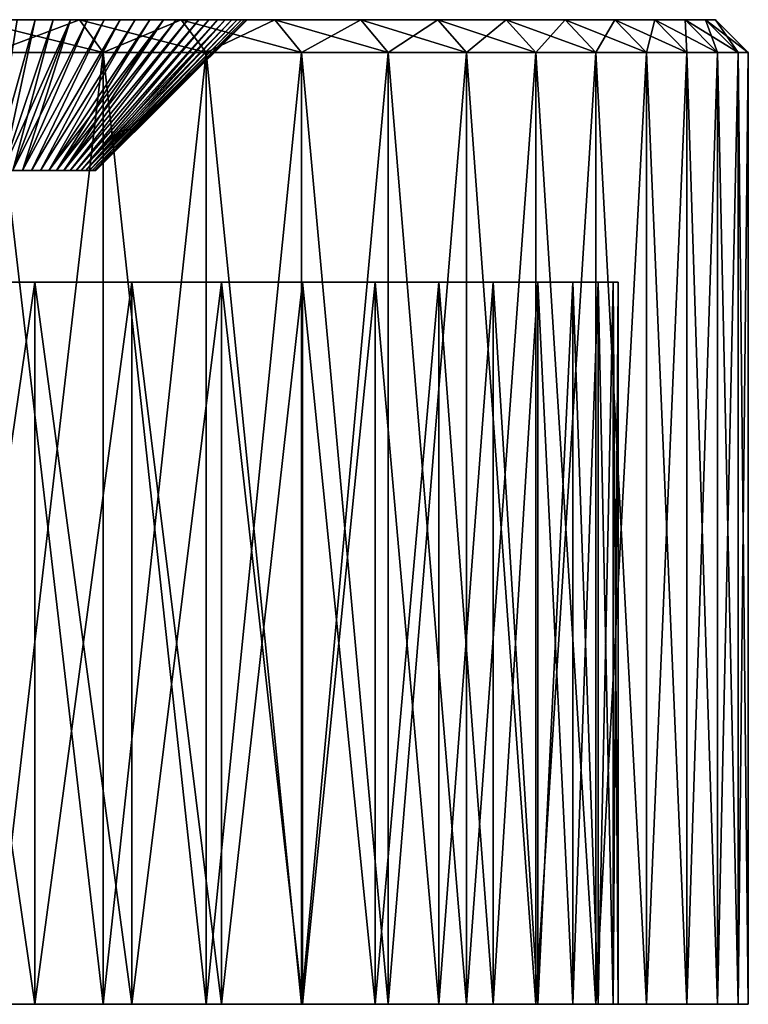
# Model space of a CAD drawing. Header units: millimetres. Extents: x -24 to 50, y -104 to 68.
# Tile 25 of 107: x 39 to 50, y -104 to -89. Entities that reach past the tile are written whole.
import ezdxf

# ---------------------------------------------------------------- set-up
doc = ezdxf.new("R2010")
doc.units = ezdxf.units.MM
doc.header["$LTSCALE"] = 65.185185
for name, color, linetype in [('86', 7, 'CONTINUOUS'), ('87', 7, 'CONTINUOUS'), ('88', 7, 'CONTINUOUS'), ('90', 7, 'CONTINUOUS'), ('91', 7, 'CONTINUOUS'), ('93', 7, 'CONTINUOUS'), ('95', 7, 'CONTINUOUS'), ('96', 7, 'CONTINUOUS')]:
    doc.layers.add(name, color=color, linetype=linetype)

msp = doc.modelspace()

# ---------------------------------------------------------------- linework, layer by layer
at = {"layer": '86', "color": 253, "linetype": 'Continuous', "true_color": 0xaab4c3}
for points in [[(39.118, -104, 22.524), (38.477, -104, 25.958), (37.524, -104, 24.118), (39.118, -104, 22.524)], [(37.524, -104, -24.118), (38.477, -104, -25.958), (39.118, -104, -22.524), (37.524, -104, -24.118)], [(40.159, -104, 24.332), (38.477, -104, 25.958), (39.118, -104, 22.524), (40.159, -104, 24.332)], [(38.477, -104, -25.958), (40.159, -104, -24.332), (39.118, -104, -22.524), (38.477, -104, -25.958)], [(40.598, -104, 20.826), (40.159, -104, 24.332), (39.118, -104, 22.524), (40.598, -104, 20.826)], [(39.118, -104, -22.524), (40.159, -104, -24.332), (40.598, -104, -20.826), (39.118, -104, -22.524)], [(41.728, -104, 22.597), (40.159, -104, 24.332), (40.598, -104, 20.826), (41.728, -104, 22.597)], [(40.159, -104, -24.332), (41.728, -104, -22.597), (40.598, -104, -20.826), (40.159, -104, -24.332)], [(41.96, -104, 19.03), (41.728, -104, 22.597), (40.598, -104, 20.826), (41.96, -104, 19.03)], [(40.598, -104, -20.826), (41.728, -104, -22.597), (41.96, -104, -19.03), (40.598, -104, -20.826)], [(43.177, -104, 20.761), (41.728, -104, 22.597), (41.96, -104, 19.03), (43.177, -104, 20.761)], [(41.728, -104, -22.597), (43.177, -104, -20.761), (41.96, -104, -19.03), (41.728, -104, -22.597)], [(43.196, -104, 17.146), (43.177, -104, 20.761), (41.96, -104, 19.03), (43.196, -104, 17.146)], [(41.96, -104, -19.03), (43.177, -104, -20.761), (43.196, -104, -17.146), (41.96, -104, -19.03)], [(44.501, -104, 18.833), (43.177, -104, 20.761), (44.3, -104, 15.182), (44.501, -104, 18.833)], [(44.3, -104, 15.182), (43.177, -104, 20.761), (43.196, -104, 17.146), (44.3, -104, 15.182)], [(43.177, -104, -20.761), (44.501, -104, -18.833), (43.196, -104, -17.146), (43.177, -104, -20.761)], [(43.196, -104, -17.146), (44.501, -104, -18.833), (44.3, -104, -15.182), (43.196, -104, -17.146)], [(45.268, -104, 13.147), (44.501, -104, 18.833), (44.3, -104, 15.182), (45.268, -104, 13.147)], [(44.3, -104, -15.182), (44.501, -104, -18.833), (45.268, -104, -13.147), (44.3, -104, -15.182)], [(45.693, -104, 16.82), (44.501, -104, 18.833), (45.268, -104, 13.147), (45.693, -104, 16.82)], [(44.501, -104, -18.833), (45.693, -104, -16.82), (45.268, -104, -13.147), (44.501, -104, -18.833)], [(46.095, -104, 11.051), (45.693, -104, 16.82), (45.268, -104, 13.147), (46.095, -104, 11.051)], [(45.268, -104, -13.147), (45.693, -104, -16.82), (46.095, -104, -11.051), (45.268, -104, -13.147)], [(46.748, -104, 14.733), (45.693, -104, 16.82), (46.095, -104, 11.051), (46.748, -104, 14.733)], [(45.693, -104, -16.82), (46.748, -104, -14.733), (46.095, -104, -11.051), (45.693, -104, -16.82)], [(46.776, -104, 8.903), (46.748, -104, 14.733), (46.095, -104, 11.051), (46.776, -104, 8.903)], [(46.095, -104, -11.051), (46.748, -104, -14.733), (46.776, -104, -8.903), (46.095, -104, -11.051)], [(47.661, -104, 12.579), (46.748, -104, 14.733), (47.31, -104, 6.714), (47.661, -104, 12.579)], [(47.31, -104, 6.714), (46.748, -104, 14.733), (46.776, -104, 8.903), (47.31, -104, 6.714)], [(46.748, -104, -14.733), (47.661, -104, -12.579), (46.776, -104, -8.903), (46.748, -104, -14.733)], [(46.776, -104, -8.903), (47.661, -104, -12.579), (47.31, -104, -6.714), (46.776, -104, -8.903)], [(47.693, -104, 4.494), (47.661, -104, 12.579), (47.31, -104, 6.714), (47.693, -104, 4.494)], [(47.31, -104, -6.714), (47.661, -104, -12.579), (47.693, -104, -4.494), (47.31, -104, -6.714)], [(48.429, -104, 10.37), (47.661, -104, 12.579), (48.429, -104, -10.37), (48.429, -104, 10.37)], [(48.429, -104, -10.37), (47.661, -104, 12.579), (48, -104), (48.429, -104, -10.37)], [(48, -104), (47.661, -104, 12.579), (47.923, -104, 2.252), (48, -104)], [(47.923, -104, 2.252), (47.661, -104, 12.579), (47.693, -104, 4.494), (47.923, -104, 2.252)], [(47.661, -104, -12.579), (48.429, -104, -10.37), (47.693, -104, -4.494), (47.661, -104, -12.579)], [(47.693, -104, -4.494), (48.429, -104, -10.37), (47.923, -104, -2.252), (47.693, -104, -4.494)], [(47.923, -104, -2.252), (48.429, -104, -10.37), (48, -104), (47.923, -104, -2.252)], [(49.047, -104, 8.114), (48.429, -104, 10.37), (49.047, -104, -8.114), (49.047, -104, 8.114)], [(49.047, -104, -8.114), (48.429, -104, 10.37), (48.429, -104, -10.37), (49.047, -104, -8.114)], [(49.512, -104, 5.821), (49.047, -104, 8.114), (49.512, -104, -5.821), (49.512, -104, 5.821)], [(49.512, -104, -5.821), (49.047, -104, 8.114), (49.047, -104, -8.114), (49.512, -104, -5.821)], [(49.824, -104, 3.503), (49.512, -104, 5.821), (49.824, -104, -3.503), (49.824, -104, 3.503)], [(49.824, -104, -3.503), (49.512, -104, 5.821), (49.512, -104, -5.821), (49.824, -104, -3.503)], [(49.98, -104, 1.169), (49.824, -104, 3.503), (49.98, -104, -1.169), (49.98, -104, 1.169)], [(49.98, -104, -1.169), (49.824, -104, 3.503), (49.824, -104, -3.503), (49.98, -104, -1.169)]]:
    msp.add_3dface(points, dxfattribs=at)
at = {"layer": '87', "color": 253, "linetype": 'Continuous', "true_color": 0xaab4c3}
for points in [[(48.56, -89, -7.998), (47.951, -89, -10.222), (-18.56, -89, -7.998), (48.56, -89, -7.998)], [(-18.56, -89, -7.998), (47.951, -89, -10.222), (-17.951, -89, -10.222), (-18.56, -89, -7.998)], [(48.56, -89, -7.998), (-18.56, -89, -7.998), (14.579, -89, -7.538), (48.56, -89, -7.998)], [(-17.951, -89, 10.222), (48.56, -89, 7.998), (-18.56, -89, 7.998), (-17.951, -89, 10.222)], [(-18.56, -89, 7.998), (48.56, -89, 7.998), (15.421, -89, 7.538), (-18.56, -89, 7.998)], [(47.951, -89, -10.222), (47.195, -89, -12.4), (-17.951, -89, -10.222), (47.951, -89, -10.222)], [(-17.951, -89, -10.222), (47.195, -89, -12.4), (-17.195, -89, -12.4), (-17.951, -89, -10.222)], [(47.951, -89, 10.222), (48.56, -89, 7.998), (-17.951, -89, 10.222), (47.951, -89, 10.222)], [(-17.195, -89, 12.4), (47.951, -89, 10.222), (-17.951, -89, 10.222), (-17.195, -89, 12.4)], [(47.195, -89, -12.4), (46.295, -89, -14.522), (-17.195, -89, -12.4), (47.195, -89, -12.4)], [(-17.195, -89, -12.4), (46.295, -89, -14.522), (-16.295, -89, -14.522), (-17.195, -89, -12.4)], [(47.195, -89, 12.4), (47.951, -89, 10.222), (-17.195, -89, 12.4), (47.195, -89, 12.4)], [(-16.295, -89, 14.522), (47.195, -89, 12.4), (-17.195, -89, 12.4), (-16.295, -89, 14.522)], [(46.295, -89, -14.522), (45.255, -89, -16.58), (-16.295, -89, -14.522), (46.295, -89, -14.522)], [(-16.295, -89, -14.522), (45.255, -89, -16.58), (-15.255, -89, -16.58), (-16.295, -89, -14.522)], [(46.295, -89, 14.522), (47.195, -89, 12.4), (-16.295, -89, 14.522), (46.295, -89, 14.522)], [(-15.255, -89, 16.58), (46.295, -89, 14.522), (-16.295, -89, 14.522), (-15.255, -89, 16.58)], [(45.255, -89, -16.58), (44.08, -89, -18.564), (-15.255, -89, -16.58), (45.255, -89, -16.58)], [(-15.255, -89, -16.58), (44.08, -89, -18.564), (-14.08, -89, -18.564), (-15.255, -89, -16.58)], [(45.255, -89, 16.58), (46.295, -89, 14.522), (-15.255, -89, 16.58), (45.255, -89, 16.58)], [(-14.08, -89, 18.564), (45.255, -89, 16.58), (-15.255, -89, 16.58), (-14.08, -89, 18.564)], [(44.08, -89, -18.564), (42.775, -89, -20.465), (-14.08, -89, -18.564), (44.08, -89, -18.564)], [(-14.08, -89, -18.564), (42.775, -89, -20.465), (-12.775, -89, -20.465), (-14.08, -89, -18.564)], [(44.08, -89, 18.564), (45.255, -89, 16.58), (-14.08, -89, 18.564), (44.08, -89, 18.564)], [(-12.775, -89, 20.465), (44.08, -89, 18.564), (-14.08, -89, 18.564), (-12.775, -89, 20.465)], [(42.775, -89, -20.465), (41.346, -89, -22.274), (-12.775, -89, -20.465), (42.775, -89, -20.465)], [(-12.775, -89, -20.465), (41.346, -89, -22.274), (-11.346, -89, -22.274), (-12.775, -89, -20.465)], [(42.775, -89, 20.465), (44.08, -89, 18.564), (-12.775, -89, 20.465), (42.775, -89, 20.465)], [(-11.346, -89, 22.274), (42.775, -89, 20.465), (-12.775, -89, 20.465), (-11.346, -89, 22.274)], [(41.346, -89, -22.274), (39.799, -89, -23.984), (-11.346, -89, -22.274), (41.346, -89, -22.274)], [(-11.346, -89, -22.274), (39.799, -89, -23.984), (-9.799, -89, -23.984), (-11.346, -89, -22.274)], [(41.346, -89, 22.274), (42.775, -89, 20.465), (-11.346, -89, 22.274), (41.346, -89, 22.274)], [(-9.799, -89, 23.984), (41.346, -89, 22.274), (-11.346, -89, 22.274), (-9.799, -89, 23.984)], [(39.799, -89, -23.984), (38.142, -89, -25.587), (-9.799, -89, -23.984), (39.799, -89, -23.984)], [(39.799, -89, 23.984), (41.346, -89, 22.274), (-9.799, -89, 23.984), (39.799, -89, 23.984)], [(-8.142, -89, 25.587), (39.799, -89, 23.984), (-9.799, -89, 23.984), (-8.142, -89, 25.587)], [(38.142, -89, 25.587), (39.799, -89, 23.984), (-8.142, -89, 25.587), (38.142, -89, 25.587)], [(15.421, -89, -7.538), (48.56, -89, -7.998), (14.579, -89, -7.538), (15.421, -89, -7.538)], [(16.258, -89, -7.444), (48.56, -89, -7.998), (15.421, -89, -7.538), (16.258, -89, -7.444)], [(48.56, -89, 7.998), (49.019, -89, 5.738), (15.421, -89, 7.538), (48.56, -89, 7.998)], [(15.421, -89, 7.538), (49.019, -89, 5.738), (16.258, -89, 7.444), (15.421, -89, 7.538)], [(17.08, -89, -7.258), (48.56, -89, -7.998), (16.258, -89, -7.444), (17.08, -89, -7.258)], [(16.258, -89, 7.444), (49.019, -89, 5.738), (17.08, -89, 7.258), (16.258, -89, 7.444)], [(17.876, -89, -6.981), (48.56, -89, -7.998), (17.08, -89, -7.258), (17.876, -89, -6.981)], [(17.08, -89, 7.258), (49.019, -89, 5.738), (17.876, -89, 6.981), (17.08, -89, 7.258)], [(18.636, -89, -6.617), (48.56, -89, -7.998), (17.876, -89, -6.981), (18.636, -89, -6.617)], [(17.876, -89, 6.981), (49.019, -89, 5.738), (18.636, -89, 6.617), (17.876, -89, 6.981)], [(19.35, -89, -6.171), (48.56, -89, -7.998), (18.636, -89, -6.617), (19.35, -89, -6.171)], [(18.636, -89, 6.617), (49.019, -89, 5.738), (19.35, -89, 6.171), (18.636, -89, 6.617)], [(49.019, -89, -5.738), (48.56, -89, -7.998), (19.35, -89, -6.171), (49.019, -89, -5.738)], [(20.011, -89, -5.648), (49.019, -89, -5.738), (19.35, -89, -6.171), (20.011, -89, -5.648)], [(19.35, -89, 6.171), (49.019, -89, 5.738), (20.011, -89, 5.648), (19.35, -89, 6.171)], [(20.609, -89, -5.054), (49.019, -89, -5.738), (20.011, -89, -5.648), (20.609, -89, -5.054)], [(49.019, -89, 5.738), (38.284, -89, 4.341), (20.011, -89, 5.648), (49.019, -89, 5.738)], [(20.837, -89, -4.768), (49.019, -89, -5.738), (20.609, -89, -5.054), (20.837, -89, -4.768)], [(21.028, -89, -4.455), (49.019, -89, -5.738), (20.837, -89, -4.768), (21.028, -89, -4.455)], [(38, -89, -4.35), (49.019, -89, -5.738), (21.028, -89, -4.455), (38, -89, -4.35)], [(38.284, -89, -4.341), (49.019, -89, -5.738), (38, -89, -4.35), (38.284, -89, -4.341)], [(38.568, -89, -4.313), (49.019, -89, -5.738), (38.284, -89, -4.341), (38.568, -89, -4.313)], [(49.019, -89, 5.738), (49.327, -89, 3.453), (38.284, -89, 4.341), (49.019, -89, 5.738)], [(38.284, -89, 4.341), (49.327, -89, 3.453), (38.568, -89, 4.313), (38.284, -89, 4.341)], [(38.849, -89, -4.266), (49.019, -89, -5.738), (38.568, -89, -4.313), (38.849, -89, -4.266)], [(38.568, -89, 4.313), (49.327, -89, 3.453), (38.849, -89, 4.266), (38.568, -89, 4.313)], [(39.126, -89, -4.202), (49.019, -89, -5.738), (38.849, -89, -4.266), (39.126, -89, -4.202)], [(38.849, -89, 4.266), (49.327, -89, 3.453), (39.126, -89, 4.202), (38.849, -89, 4.266)], [(39.398, -89, -4.119), (49.019, -89, -5.738), (39.126, -89, -4.202), (39.398, -89, -4.119)], [(39.126, -89, 4.202), (49.327, -89, 3.453), (39.398, -89, 4.119), (39.126, -89, 4.202)], [(39.665, -89, -4.019), (49.019, -89, -5.738), (39.398, -89, -4.119), (39.665, -89, -4.019)], [(39.398, -89, 4.119), (49.327, -89, 3.453), (39.665, -89, 4.019), (39.398, -89, 4.119)], [(39.924, -89, -3.901), (49.019, -89, -5.738), (39.665, -89, -4.019), (39.924, -89, -3.901)], [(39.665, -89, 4.019), (49.327, -89, 3.453), (39.924, -89, 3.901), (39.665, -89, 4.019)], [(40.175, -89, -3.767), (49.019, -89, -5.738), (39.924, -89, -3.901), (40.175, -89, -3.767)], [(39.924, -89, 3.901), (49.327, -89, 3.453), (40.175, -89, 3.767), (39.924, -89, 3.901)], [(40.417, -89, -3.617), (49.019, -89, -5.738), (40.175, -89, -3.767), (40.417, -89, -3.617)], [(40.175, -89, 3.767), (49.327, -89, 3.453), (40.417, -89, 3.617), (40.175, -89, 3.767)], [(49.327, -89, -3.453), (49.019, -89, -5.738), (40.417, -89, -3.617), (49.327, -89, -3.453)], [(40.648, -89, -3.451), (49.327, -89, -3.453), (40.417, -89, -3.617), (40.648, -89, -3.451)], [(40.417, -89, 3.617), (49.327, -89, 3.453), (40.648, -89, 3.451), (40.417, -89, 3.617)], [(40.868, -89, -3.271), (49.327, -89, -3.453), (40.648, -89, -3.451), (40.868, -89, -3.271)], [(49.327, -89, 3.453), (49.481, -89, 1.153), (40.648, -89, 3.451), (49.327, -89, 3.453)], [(40.648, -89, 3.451), (49.481, -89, 1.153), (40.868, -89, 3.271), (40.648, -89, 3.451)], [(41.076, -89, -3.076), (49.327, -89, -3.453), (40.868, -89, -3.271), (41.076, -89, -3.076)], [(40.868, -89, 3.271), (49.481, -89, 1.153), (41.076, -89, 3.076), (40.868, -89, 3.271)], [(41.27, -89, -2.868), (49.327, -89, -3.453), (41.076, -89, -3.076), (41.27, -89, -2.868)], [(41.076, -89, 3.076), (49.481, -89, 1.153), (41.27, -89, 2.868), (41.076, -89, 3.076)], [(41.451, -89, -2.648), (49.327, -89, -3.453), (41.27, -89, -2.868), (41.451, -89, -2.648)], [(41.27, -89, 2.868), (49.481, -89, 1.153), (41.451, -89, 2.648), (41.27, -89, 2.868)], [(41.617, -89, -2.417), (49.327, -89, -3.453), (41.451, -89, -2.648), (41.617, -89, -2.417)], [(41.451, -89, 2.648), (49.481, -89, 1.153), (41.617, -89, 2.417), (41.451, -89, 2.648)], [(41.767, -89, -2.175), (49.327, -89, -3.453), (41.617, -89, -2.417), (41.767, -89, -2.175)], [(41.617, -89, 2.417), (49.481, -89, 1.153), (41.767, -89, 2.175), (41.617, -89, 2.417)], [(41.901, -89, -1.924), (49.327, -89, -3.453), (41.767, -89, -2.175), (41.901, -89, -1.924)], [(41.767, -89, 2.175), (49.481, -89, 1.153), (41.901, -89, 1.924), (41.767, -89, 2.175)], [(42.019, -89, -1.665), (49.327, -89, -3.453), (41.901, -89, -1.924), (42.019, -89, -1.665)], [(41.901, -89, 1.924), (49.481, -89, 1.153), (42.019, -89, 1.665), (41.901, -89, 1.924)], [(42.119, -89, -1.398), (49.327, -89, -3.453), (42.019, -89, -1.665), (42.119, -89, -1.398)], [(42.019, -89, 1.665), (49.481, -89, 1.153), (42.119, -89, 1.398), (42.019, -89, 1.665)], [(49.481, -89, -1.153), (49.327, -89, -3.453), (42.119, -89, -1.398), (49.481, -89, -1.153)], [(42.202, -89, -1.126), (49.481, -89, -1.153), (42.119, -89, -1.398), (42.202, -89, -1.126)], [(42.119, -89, 1.398), (49.481, -89, 1.153), (42.202, -89, 1.126), (42.119, -89, 1.398)], [(49.481, -89, 1.153), (49.481, -89, -1.153), (42.202, -89, 1.126), (49.481, -89, 1.153)], [(42.202, -89, 1.126), (49.481, -89, -1.153), (42.266, -89, 0.849), (42.202, -89, 1.126)], [(42.266, -89, -0.849), (49.481, -89, -1.153), (42.202, -89, -1.126), (42.266, -89, -0.849)], [(42.266, -89, 0.849), (49.481, -89, -1.153), (42.313, -89, 0.568), (42.266, -89, 0.849)], [(42.313, -89, -0.568), (49.481, -89, -1.153), (42.266, -89, -0.849), (42.313, -89, -0.568)], [(42.313, -89, 0.568), (49.481, -89, -1.153), (42.341, -89, 0.285), (42.313, -89, 0.568)], [(42.341, -89, -0.285), (49.481, -89, -1.153), (42.313, -89, -0.568), (42.341, -89, -0.285)], [(42.341, -89, 0.285), (49.481, -89, -1.153), (42.35, -89), (42.341, -89, 0.285)], [(42.35, -89), (49.481, -89, -1.153), (42.341, -89, -0.285), (42.35, -89)]]:
    msp.add_3dface(points, dxfattribs=at)
at = {"layer": '88', "color": 253, "linetype": 'Continuous', "true_color": 0xaab4c3}
for points in [[(38.477, -104, 25.958), (40.159, -104, 24.332), (38.477, -89.5, 25.958), (38.477, -104, 25.958)], [(38.477, -89.5, 25.958), (40.159, -104, 24.332), (40.159, -89.5, 24.332), (38.477, -89.5, 25.958)], [(40.159, -104, -24.332), (38.477, -104, -25.958), (40.159, -89.5, -24.332), (40.159, -104, -24.332)], [(40.159, -89.5, -24.332), (38.477, -104, -25.958), (38.477, -89.5, -25.958), (40.159, -89.5, -24.332)], [(40.159, -104, 24.332), (41.728, -104, 22.597), (40.159, -89.5, 24.332), (40.159, -104, 24.332)], [(40.159, -89.5, 24.332), (41.728, -104, 22.597), (41.728, -89.5, 22.597), (40.159, -89.5, 24.332)], [(41.728, -104, -22.597), (40.159, -104, -24.332), (41.728, -89.5, -22.597), (41.728, -104, -22.597)], [(41.728, -89.5, -22.597), (40.159, -104, -24.332), (40.159, -89.5, -24.332), (41.728, -89.5, -22.597)], [(41.728, -104, 22.597), (43.177, -104, 20.761), (41.728, -89.5, 22.597), (41.728, -104, 22.597)], [(41.728, -89.5, 22.597), (43.177, -104, 20.761), (43.177, -89.5, 20.761), (41.728, -89.5, 22.597)], [(43.177, -104, -20.761), (41.728, -104, -22.597), (43.177, -89.5, -20.761), (43.177, -104, -20.761)], [(43.177, -89.5, -20.761), (41.728, -104, -22.597), (41.728, -89.5, -22.597), (43.177, -89.5, -20.761)], [(43.177, -104, 20.761), (44.501, -104, 18.833), (43.177, -89.5, 20.761), (43.177, -104, 20.761)], [(43.177, -89.5, 20.761), (44.501, -104, 18.833), (44.501, -89.5, 18.833), (43.177, -89.5, 20.761)], [(44.501, -104, -18.833), (43.177, -104, -20.761), (44.501, -89.5, -18.833), (44.501, -104, -18.833)], [(44.501, -89.5, -18.833), (43.177, -104, -20.761), (43.177, -89.5, -20.761), (44.501, -89.5, -18.833)], [(44.501, -104, 18.833), (45.693, -104, 16.82), (44.501, -89.5, 18.833), (44.501, -104, 18.833)], [(44.501, -89.5, 18.833), (45.693, -104, 16.82), (45.693, -89.5, 16.82), (44.501, -89.5, 18.833)], [(45.693, -104, -16.82), (44.501, -104, -18.833), (45.693, -89.5, -16.82), (45.693, -104, -16.82)], [(45.693, -89.5, -16.82), (44.501, -104, -18.833), (44.501, -89.5, -18.833), (45.693, -89.5, -16.82)], [(45.693, -104, 16.82), (46.748, -104, 14.733), (45.693, -89.5, 16.82), (45.693, -104, 16.82)], [(45.693, -89.5, 16.82), (46.748, -104, 14.733), (46.748, -89.5, 14.733), (45.693, -89.5, 16.82)], [(46.748, -104, -14.733), (45.693, -104, -16.82), (46.748, -89.5, -14.733), (46.748, -104, -14.733)], [(46.748, -89.5, -14.733), (45.693, -104, -16.82), (45.693, -89.5, -16.82), (46.748, -89.5, -14.733)], [(46.748, -104, 14.733), (47.661, -104, 12.579), (46.748, -89.5, 14.733), (46.748, -104, 14.733)], [(46.748, -89.5, 14.733), (47.661, -104, 12.579), (47.661, -89.5, 12.579), (46.748, -89.5, 14.733)], [(47.661, -104, -12.579), (46.748, -104, -14.733), (47.661, -89.5, -12.579), (47.661, -104, -12.579)], [(47.661, -89.5, -12.579), (46.748, -104, -14.733), (46.748, -89.5, -14.733), (47.661, -89.5, -12.579)], [(47.661, -104, 12.579), (48.429, -104, 10.37), (47.661, -89.5, 12.579), (47.661, -104, 12.579)], [(47.661, -89.5, 12.579), (48.429, -104, 10.37), (48.429, -89.5, 10.37), (47.661, -89.5, 12.579)], [(48.429, -104, -10.37), (47.661, -104, -12.579), (48.429, -89.5, -10.37), (48.429, -104, -10.37)], [(48.429, -89.5, -10.37), (47.661, -104, -12.579), (47.661, -89.5, -12.579), (48.429, -89.5, -10.37)], [(48.429, -104, 10.37), (49.047, -104, 8.114), (48.429, -89.5, 10.37), (48.429, -104, 10.37)], [(48.429, -89.5, 10.37), (49.047, -104, 8.114), (49.047, -89.5, 8.114), (48.429, -89.5, 10.37)], [(49.047, -104, -8.114), (48.429, -104, -10.37), (49.047, -89.5, -8.114), (49.047, -104, -8.114)], [(49.047, -89.5, -8.114), (48.429, -104, -10.37), (48.429, -89.5, -10.37), (49.047, -89.5, -8.114)], [(49.047, -104, 8.114), (49.512, -104, 5.821), (49.047, -89.5, 8.114), (49.047, -104, 8.114)], [(49.047, -89.5, 8.114), (49.512, -104, 5.821), (49.512, -89.5, 5.822), (49.047, -89.5, 8.114)], [(49.512, -104, -5.821), (49.047, -104, -8.114), (49.512, -89.5, -5.822), (49.512, -104, -5.821)], [(49.512, -89.5, -5.822), (49.047, -104, -8.114), (49.047, -89.5, -8.114), (49.512, -89.5, -5.822)], [(49.512, -104, 5.821), (49.824, -104, 3.503), (49.512, -89.5, 5.822), (49.512, -104, 5.821)], [(49.512, -89.5, 5.822), (49.824, -104, 3.503), (49.824, -89.5, 3.503), (49.512, -89.5, 5.822)], [(49.824, -104, -3.503), (49.512, -104, -5.821), (49.824, -89.5, -3.503), (49.824, -104, -3.503)], [(49.824, -89.5, -3.503), (49.512, -104, -5.821), (49.512, -89.5, -5.822), (49.824, -89.5, -3.503)], [(49.824, -104, 3.503), (49.98, -104, 1.169), (49.824, -89.5, 3.503), (49.824, -104, 3.503)], [(49.824, -89.5, 3.503), (49.98, -104, 1.169), (49.98, -89.5, 1.17), (49.824, -89.5, 3.503)], [(49.98, -104, -1.169), (49.824, -104, -3.503), (49.98, -89.5, -1.17), (49.98, -104, -1.169)], [(49.98, -89.5, -1.17), (49.824, -104, -3.503), (49.824, -89.5, -3.503), (49.98, -89.5, -1.17)], [(49.98, -104, 1.169), (49.98, -104, -1.169), (49.98, -89.5, 1.17), (49.98, -104, 1.169)], [(49.98, -89.5, 1.17), (49.98, -104, -1.169), (49.98, -89.5, -1.17), (49.98, -89.5, 1.17)]]:
    msp.add_3dface(points, dxfattribs=at)
at = {"layer": '90', "color": 253, "linetype": 'Continuous', "true_color": 0xaab4c3}
for points in [[(39.118, -93, 22.524), (37.524, -93, 24.118), (38.931, -93, 1.827), (39.118, -93, 22.524)], [(38.931, -93, 1.827), (37.524, -93, 24.118), (38.633, -93, 1.95), (38.931, -93, 1.827)], [(37.524, -93, -24.118), (39.118, -93, -22.524), (37.679, -93, -2.025), (37.524, -93, -24.118)], [(37.679, -93, -2.025), (39.118, -93, -22.524), (38, -93, -2.05), (37.679, -93, -2.025)], [(38, -93, -2.05), (39.118, -93, -22.524), (38.321, -93, -2.025), (38, -93, -2.05)], [(38.321, -93, -2.025), (39.118, -93, -22.524), (38.633, -93, -1.95), (38.321, -93, -2.025)], [(38.633, -93, -1.95), (39.118, -93, -22.524), (38.931, -93, -1.827), (38.633, -93, -1.95)], [(39.205, -93, 1.658), (39.118, -93, 22.524), (38.931, -93, 1.827), (39.205, -93, 1.658)], [(38.931, -93, -1.827), (39.118, -93, -22.524), (39.205, -93, -1.658), (38.931, -93, -1.827)], [(40.599, -93, 20.826), (39.118, -93, 22.524), (40.05, -93), (40.599, -93, 20.826)], [(40.05, -93), (39.118, -93, 22.524), (40.025, -93, 0.321), (40.05, -93)], [(40.025, -93, 0.321), (39.118, -93, 22.524), (39.95, -93, 0.633), (40.025, -93, 0.321)], [(39.95, -93, 0.633), (39.118, -93, 22.524), (39.827, -93, 0.931), (39.95, -93, 0.633)], [(39.827, -93, 0.931), (39.118, -93, 22.524), (39.658, -93, 1.205), (39.827, -93, 0.931)], [(39.658, -93, 1.205), (39.118, -93, 22.524), (39.45, -93, 1.45), (39.658, -93, 1.205)], [(39.45, -93, 1.45), (39.118, -93, 22.524), (39.205, -93, 1.658), (39.45, -93, 1.45)], [(39.118, -93, -22.524), (40.599, -93, -20.826), (39.205, -93, -1.658), (39.118, -93, -22.524)], [(39.205, -93, -1.658), (40.599, -93, -20.826), (39.45, -93, -1.45), (39.205, -93, -1.658)], [(39.45, -93, -1.45), (40.599, -93, -20.826), (39.658, -93, -1.205), (39.45, -93, -1.45)], [(39.658, -93, -1.205), (40.599, -93, -20.826), (39.827, -93, -0.931), (39.658, -93, -1.205)], [(39.827, -93, -0.931), (40.599, -93, -20.826), (39.95, -93, -0.633), (39.827, -93, -0.931)], [(39.95, -93, -0.633), (40.599, -93, -20.826), (40.025, -93, -0.321), (39.95, -93, -0.633)], [(40.025, -93, -0.321), (40.599, -93, -20.826), (40.05, -93), (40.025, -93, -0.321)], [(40.599, -93, -20.826), (40.599, -93, 20.826), (40.05, -93), (40.599, -93, -20.826)], [(41.96, -93, 19.03), (40.599, -93, 20.826), (41.96, -93, -19.03), (41.96, -93, 19.03)], [(41.96, -93, -19.03), (40.599, -93, 20.826), (40.599, -93, -20.826), (41.96, -93, -19.03)], [(43.196, -93, 17.146), (41.96, -93, 19.03), (43.196, -93, -17.146), (43.196, -93, 17.146)], [(43.196, -93, -17.146), (41.96, -93, 19.03), (41.96, -93, -19.03), (43.196, -93, -17.146)], [(44.3, -93, 15.182), (43.196, -93, 17.146), (44.3, -93, -15.182), (44.3, -93, 15.182)], [(44.3, -93, -15.182), (43.196, -93, 17.146), (43.196, -93, -17.146), (44.3, -93, -15.182)], [(45.268, -93, 13.147), (44.3, -93, 15.182), (45.268, -93, -13.147), (45.268, -93, 13.147)], [(45.268, -93, -13.147), (44.3, -93, 15.182), (44.3, -93, -15.182), (45.268, -93, -13.147)], [(46.095, -93, 11.051), (45.268, -93, 13.147), (46.095, -93, -11.051), (46.095, -93, 11.051)], [(46.095, -93, -11.051), (45.268, -93, 13.147), (45.268, -93, -13.147), (46.095, -93, -11.051)], [(46.776, -93, 8.903), (46.095, -93, 11.051), (46.776, -93, -8.903), (46.776, -93, 8.903)], [(46.776, -93, -8.903), (46.095, -93, 11.051), (46.095, -93, -11.051), (46.776, -93, -8.903)], [(47.31, -93, 6.714), (46.776, -93, 8.903), (47.31, -93, -6.714), (47.31, -93, 6.714)], [(47.31, -93, -6.714), (46.776, -93, 8.903), (46.776, -93, -8.903), (47.31, -93, -6.714)], [(47.693, -93, 4.493), (47.31, -93, 6.714), (47.693, -93, -4.493), (47.693, -93, 4.493)], [(47.693, -93, -4.493), (47.31, -93, 6.714), (47.31, -93, -6.714), (47.693, -93, -4.493)], [(47.923, -93, 2.252), (47.693, -93, 4.493), (47.923, -93, -2.252), (47.923, -93, 2.252)], [(47.923, -93, -2.252), (47.693, -93, 4.493), (47.693, -93, -4.493), (47.923, -93, -2.252)], [(48, -93), (47.923, -93, 2.252), (47.923, -93, -2.252), (48, -93)]]:
    msp.add_3dface(points, dxfattribs=at)
at = {"layer": '91', "color": 253, "linetype": 'Continuous', "true_color": 0xaab4c3}
for points in [[(37.524, -104, -24.118), (39.118, -104, -22.524), (37.524, -93, -24.118), (37.524, -104, -24.118)], [(39.118, -104, -22.524), (39.118, -93, -22.524), (37.524, -93, -24.118), (39.118, -104, -22.524)], [(39.118, -104, 22.524), (37.524, -104, 24.118), (39.118, -93, 22.524), (39.118, -104, 22.524)], [(37.524, -104, 24.118), (37.524, -93, 24.118), (39.118, -93, 22.524), (37.524, -104, 24.118)], [(39.118, -104, -22.524), (40.598, -104, -20.826), (39.118, -93, -22.524), (39.118, -104, -22.524)], [(40.598, -104, -20.826), (40.599, -93, -20.826), (39.118, -93, -22.524), (40.598, -104, -20.826)], [(40.598, -104, 20.826), (39.118, -104, 22.524), (40.599, -93, 20.826), (40.598, -104, 20.826)], [(39.118, -104, 22.524), (39.118, -93, 22.524), (40.599, -93, 20.826), (39.118, -104, 22.524)], [(40.598, -104, -20.826), (41.96, -104, -19.03), (40.599, -93, -20.826), (40.598, -104, -20.826)], [(41.96, -104, 19.03), (40.598, -104, 20.826), (41.96, -93, 19.03), (41.96, -104, 19.03)], [(40.598, -104, 20.826), (40.599, -93, 20.826), (41.96, -93, 19.03), (40.598, -104, 20.826)], [(41.96, -104, -19.03), (41.96, -93, -19.03), (40.599, -93, -20.826), (41.96, -104, -19.03)], [(41.96, -104, -19.03), (43.196, -104, -17.146), (41.96, -93, -19.03), (41.96, -104, -19.03)], [(43.196, -104, -17.146), (43.196, -93, -17.146), (41.96, -93, -19.03), (43.196, -104, -17.146)], [(43.196, -104, 17.146), (41.96, -104, 19.03), (43.196, -93, 17.146), (43.196, -104, 17.146)], [(41.96, -104, 19.03), (41.96, -93, 19.03), (43.196, -93, 17.146), (41.96, -104, 19.03)], [(43.196, -104, -17.146), (44.3, -104, -15.182), (43.196, -93, -17.146), (43.196, -104, -17.146)], [(44.3, -104, -15.182), (44.3, -93, -15.182), (43.196, -93, -17.146), (44.3, -104, -15.182)], [(44.3, -104, 15.182), (43.196, -104, 17.146), (44.3, -93, 15.182), (44.3, -104, 15.182)], [(43.196, -104, 17.146), (43.196, -93, 17.146), (44.3, -93, 15.182), (43.196, -104, 17.146)], [(44.3, -104, -15.182), (45.268, -104, -13.147), (44.3, -93, -15.182), (44.3, -104, -15.182)], [(45.268, -104, -13.147), (45.268, -93, -13.147), (44.3, -93, -15.182), (45.268, -104, -13.147)], [(45.268, -104, 13.147), (44.3, -104, 15.182), (45.268, -93, 13.147), (45.268, -104, 13.147)], [(44.3, -104, 15.182), (44.3, -93, 15.182), (45.268, -93, 13.147), (44.3, -104, 15.182)], [(45.268, -104, -13.147), (46.095, -104, -11.051), (45.268, -93, -13.147), (45.268, -104, -13.147)], [(46.095, -104, -11.051), (46.095, -93, -11.051), (45.268, -93, -13.147), (46.095, -104, -11.051)], [(46.095, -104, 11.051), (45.268, -104, 13.147), (46.095, -93, 11.051), (46.095, -104, 11.051)], [(45.268, -104, 13.147), (45.268, -93, 13.147), (46.095, -93, 11.051), (45.268, -104, 13.147)], [(46.095, -104, -11.051), (46.776, -104, -8.903), (46.095, -93, -11.051), (46.095, -104, -11.051)], [(46.776, -104, -8.903), (46.776, -93, -8.903), (46.095, -93, -11.051), (46.776, -104, -8.903)], [(46.776, -104, 8.903), (46.095, -104, 11.051), (46.776, -93, 8.903), (46.776, -104, 8.903)], [(46.095, -104, 11.051), (46.095, -93, 11.051), (46.776, -93, 8.903), (46.095, -104, 11.051)], [(46.776, -104, -8.903), (47.31, -104, -6.714), (46.776, -93, -8.903), (46.776, -104, -8.903)], [(47.31, -104, -6.714), (47.31, -93, -6.714), (46.776, -93, -8.903), (47.31, -104, -6.714)], [(47.31, -104, 6.714), (46.776, -104, 8.903), (47.31, -93, 6.714), (47.31, -104, 6.714)], [(46.776, -104, 8.903), (46.776, -93, 8.903), (47.31, -93, 6.714), (46.776, -104, 8.903)], [(47.31, -104, -6.714), (47.693, -104, -4.494), (47.31, -93, -6.714), (47.31, -104, -6.714)], [(47.693, -104, -4.494), (47.693, -93, -4.493), (47.31, -93, -6.714), (47.693, -104, -4.494)], [(47.693, -104, 4.494), (47.31, -104, 6.714), (47.693, -93, 4.493), (47.693, -104, 4.494)], [(47.31, -104, 6.714), (47.31, -93, 6.714), (47.693, -93, 4.493), (47.31, -104, 6.714)], [(47.693, -104, -4.494), (47.923, -104, -2.252), (47.693, -93, -4.493), (47.693, -104, -4.494)], [(47.923, -104, -2.252), (47.923, -93, -2.252), (47.693, -93, -4.493), (47.923, -104, -2.252)], [(47.923, -104, 2.252), (47.693, -104, 4.494), (47.923, -93, 2.252), (47.923, -104, 2.252)], [(47.693, -104, 4.494), (47.693, -93, 4.493), (47.923, -93, 2.252), (47.693, -104, 4.494)], [(47.923, -104, -2.252), (48, -104), (47.923, -93, -2.252), (47.923, -104, -2.252)], [(48, -104), (47.923, -104, 2.252), (48, -93), (48, -104)], [(48, -104), (48, -93), (47.923, -93, -2.252), (48, -104)], [(47.923, -104, 2.252), (47.923, -93, 2.252), (48, -93), (47.923, -104, 2.252)]]:
    msp.add_3dface(points, dxfattribs=at)
at = {"layer": '93', "color": 253, "linetype": 'Continuous', "true_color": 0xaab4c3}
for points in [[(38.142, -89, -25.587), (39.799, -89, -23.984), (38.477, -89.5, -25.958), (38.142, -89, -25.587)], [(39.799, -89, 23.984), (38.142, -89, 25.587), (40.159, -89.5, 24.332), (39.799, -89, 23.984)], [(38.142, -89, 25.587), (38.477, -89.5, 25.958), (40.159, -89.5, 24.332), (38.142, -89, 25.587)], [(39.799, -89, -23.984), (40.159, -89.5, -24.332), (38.477, -89.5, -25.958), (39.799, -89, -23.984)], [(39.799, -89, -23.984), (41.346, -89, -22.274), (40.159, -89.5, -24.332), (39.799, -89, -23.984)], [(41.346, -89, 22.274), (39.799, -89, 23.984), (41.728, -89.5, 22.597), (41.346, -89, 22.274)], [(39.799, -89, 23.984), (40.159, -89.5, 24.332), (41.728, -89.5, 22.597), (39.799, -89, 23.984)], [(41.346, -89, -22.274), (41.728, -89.5, -22.597), (40.159, -89.5, -24.332), (41.346, -89, -22.274)], [(41.346, -89, -22.274), (42.775, -89, -20.465), (41.728, -89.5, -22.597), (41.346, -89, -22.274)], [(42.775, -89, 20.465), (41.346, -89, 22.274), (43.177, -89.5, 20.761), (42.775, -89, 20.465)], [(41.346, -89, 22.274), (41.728, -89.5, 22.597), (43.177, -89.5, 20.761), (41.346, -89, 22.274)], [(42.775, -89, -20.465), (43.177, -89.5, -20.761), (41.728, -89.5, -22.597), (42.775, -89, -20.465)], [(42.775, -89, -20.465), (44.08, -89, -18.564), (43.177, -89.5, -20.761), (42.775, -89, -20.465)], [(44.08, -89, 18.564), (42.775, -89, 20.465), (44.501, -89.5, 18.833), (44.08, -89, 18.564)], [(42.775, -89, 20.465), (43.177, -89.5, 20.761), (44.501, -89.5, 18.833), (42.775, -89, 20.465)], [(44.08, -89, -18.564), (44.501, -89.5, -18.833), (43.177, -89.5, -20.761), (44.08, -89, -18.564)], [(44.08, -89, -18.564), (45.255, -89, -16.58), (44.501, -89.5, -18.833), (44.08, -89, -18.564)], [(45.255, -89, 16.58), (44.08, -89, 18.564), (45.693, -89.5, 16.82), (45.255, -89, 16.58)], [(44.08, -89, 18.564), (44.501, -89.5, 18.833), (45.693, -89.5, 16.82), (44.08, -89, 18.564)], [(45.255, -89, -16.58), (45.693, -89.5, -16.82), (44.501, -89.5, -18.833), (45.255, -89, -16.58)], [(45.255, -89, -16.58), (46.295, -89, -14.522), (45.693, -89.5, -16.82), (45.255, -89, -16.58)], [(46.295, -89, 14.522), (45.255, -89, 16.58), (46.748, -89.5, 14.733), (46.295, -89, 14.522)], [(45.255, -89, 16.58), (45.693, -89.5, 16.82), (46.748, -89.5, 14.733), (45.255, -89, 16.58)], [(46.295, -89, -14.522), (46.748, -89.5, -14.733), (45.693, -89.5, -16.82), (46.295, -89, -14.522)], [(46.295, -89, -14.522), (47.195, -89, -12.4), (46.748, -89.5, -14.733), (46.295, -89, -14.522)], [(47.195, -89, 12.4), (46.295, -89, 14.522), (47.661, -89.5, 12.579), (47.195, -89, 12.4)], [(46.295, -89, 14.522), (46.748, -89.5, 14.733), (47.661, -89.5, 12.579), (46.295, -89, 14.522)], [(47.195, -89, -12.4), (47.661, -89.5, -12.579), (46.748, -89.5, -14.733), (47.195, -89, -12.4)], [(47.195, -89, -12.4), (47.951, -89, -10.222), (47.661, -89.5, -12.579), (47.195, -89, -12.4)], [(47.951, -89, 10.222), (47.195, -89, 12.4), (48.429, -89.5, 10.37), (47.951, -89, 10.222)], [(47.195, -89, 12.4), (47.661, -89.5, 12.579), (48.429, -89.5, 10.37), (47.195, -89, 12.4)], [(47.951, -89, -10.222), (48.429, -89.5, -10.37), (47.661, -89.5, -12.579), (47.951, -89, -10.222)], [(47.951, -89, -10.222), (48.56, -89, -7.998), (48.429, -89.5, -10.37), (47.951, -89, -10.222)], [(48.56, -89, 7.998), (47.951, -89, 10.222), (49.047, -89.5, 8.114), (48.56, -89, 7.998)], [(47.951, -89, 10.222), (48.429, -89.5, 10.37), (49.047, -89.5, 8.114), (47.951, -89, 10.222)], [(48.56, -89, -7.998), (49.047, -89.5, -8.114), (48.429, -89.5, -10.37), (48.56, -89, -7.998)], [(48.56, -89, -7.998), (49.019, -89, -5.738), (49.047, -89.5, -8.114), (48.56, -89, -7.998)], [(49.019, -89, 5.738), (48.56, -89, 7.998), (49.512, -89.5, 5.822), (49.019, -89, 5.738)], [(48.56, -89, 7.998), (49.047, -89.5, 8.114), (49.512, -89.5, 5.822), (48.56, -89, 7.998)], [(49.019, -89, -5.738), (49.327, -89, -3.453), (49.512, -89.5, -5.822), (49.019, -89, -5.738)], [(49.019, -89, -5.738), (49.512, -89.5, -5.822), (49.047, -89.5, -8.114), (49.019, -89, -5.738)], [(49.327, -89, 3.453), (49.019, -89, 5.738), (49.824, -89.5, 3.503), (49.327, -89, 3.453)], [(49.019, -89, 5.738), (49.512, -89.5, 5.822), (49.824, -89.5, 3.503), (49.019, -89, 5.738)], [(49.327, -89, -3.453), (49.481, -89, -1.153), (49.824, -89.5, -3.503), (49.327, -89, -3.453)], [(49.327, -89, -3.453), (49.824, -89.5, -3.503), (49.512, -89.5, -5.822), (49.327, -89, -3.453)], [(49.481, -89, 1.153), (49.327, -89, 3.453), (49.98, -89.5, 1.17), (49.481, -89, 1.153)], [(49.327, -89, 3.453), (49.824, -89.5, 3.503), (49.98, -89.5, 1.17), (49.327, -89, 3.453)], [(49.481, -89, -1.153), (49.481, -89, 1.153), (49.98, -89.5, -1.17), (49.481, -89, -1.153)], [(49.481, -89, -1.153), (49.98, -89.5, -1.17), (49.824, -89.5, -3.503), (49.481, -89, -1.153)], [(49.481, -89, 1.153), (49.98, -89.5, 1.17), (49.98, -89.5, -1.17), (49.481, -89, 1.153)]]:
    msp.add_3dface(points, dxfattribs=at)
at = {"layer": '95', "color": 253, "linetype": 'Continuous', "true_color": 0xaab4c3}
for points in [[(38.849, -89, 4.266), (39.126, -89, 4.202), (38.479, -91.3, 1.993), (38.849, -89, 4.266)], [(38.479, -91.3, 1.993), (39.126, -89, 4.202), (38.633, -91.3, 1.95), (38.479, -91.3, 1.993)], [(39.126, -89, 4.202), (39.398, -89, 4.119), (38.633, -91.3, 1.95), (39.126, -89, 4.202)], [(39.398, -89, 4.119), (39.665, -89, 4.019), (38.633, -91.3, 1.95), (39.398, -89, 4.119)], [(38.633, -91.3, 1.95), (39.665, -89, 4.019), (38.785, -91.3, 1.894), (38.633, -91.3, 1.95)], [(39.665, -89, 4.019), (39.924, -89, 3.901), (38.785, -91.3, 1.894), (39.665, -89, 4.019)], [(38.785, -91.3, 1.894), (39.924, -89, 3.901), (38.931, -91.3, 1.827), (38.785, -91.3, 1.894)], [(39.924, -89, 3.901), (40.175, -89, 3.767), (38.931, -91.3, 1.827), (39.924, -89, 3.901)], [(38.931, -91.3, 1.827), (40.175, -89, 3.767), (39.071, -91.3, 1.748), (38.931, -91.3, 1.827)], [(40.175, -89, 3.767), (40.417, -89, 3.617), (39.071, -91.3, 1.748), (40.175, -89, 3.767)], [(39.071, -91.3, 1.748), (40.417, -89, 3.617), (39.205, -91.3, 1.658), (39.071, -91.3, 1.748)], [(40.417, -89, 3.617), (40.648, -89, 3.451), (39.205, -91.3, 1.658), (40.417, -89, 3.617)], [(39.205, -91.3, 1.658), (40.648, -89, 3.451), (39.331, -91.3, 1.559), (39.205, -91.3, 1.658)], [(40.648, -89, 3.451), (40.868, -89, 3.271), (39.331, -91.3, 1.559), (40.648, -89, 3.451)], [(40.868, -89, 3.271), (41.076, -89, 3.076), (39.331, -91.3, 1.559), (40.868, -89, 3.271)], [(39.331, -91.3, 1.559), (41.076, -89, 3.076), (39.45, -91.3, 1.45), (39.331, -91.3, 1.559)], [(41.076, -89, 3.076), (41.27, -89, 2.868), (39.45, -91.3, 1.45), (41.076, -89, 3.076)], [(39.45, -91.3, 1.45), (41.27, -89, 2.868), (39.559, -91.3, 1.331), (39.45, -91.3, 1.45)], [(41.27, -89, 2.868), (41.451, -89, 2.648), (39.559, -91.3, 1.331), (41.27, -89, 2.868)], [(39.559, -91.3, 1.331), (41.451, -89, 2.648), (39.658, -91.3, 1.205), (39.559, -91.3, 1.331)], [(41.451, -89, 2.648), (41.617, -89, 2.417), (39.658, -91.3, 1.205), (41.451, -89, 2.648)], [(39.658, -91.3, 1.205), (41.617, -89, 2.417), (39.748, -91.3, 1.071), (39.658, -91.3, 1.205)], [(41.617, -89, 2.417), (41.767, -89, 2.175), (39.748, -91.3, 1.071), (41.617, -89, 2.417)], [(39.748, -91.3, 1.071), (41.767, -89, 2.175), (39.827, -91.3, 0.931), (39.748, -91.3, 1.071)], [(41.767, -89, 2.175), (41.901, -89, 1.924), (39.827, -91.3, 0.931), (41.767, -89, 2.175)], [(41.901, -89, 1.924), (42.019, -89, 1.665), (39.827, -91.3, 0.931), (41.901, -89, 1.924)], [(39.827, -91.3, 0.931), (42.019, -89, 1.665), (39.894, -91.3, 0.785), (39.827, -91.3, 0.931)], [(42.019, -89, 1.665), (42.119, -89, 1.398), (39.894, -91.3, 0.785), (42.019, -89, 1.665)], [(39.894, -91.3, 0.785), (42.119, -89, 1.398), (39.95, -91.3, 0.633), (39.894, -91.3, 0.785)], [(42.119, -89, 1.398), (42.202, -89, 1.126), (39.95, -91.3, 0.633), (42.119, -89, 1.398)], [(39.95, -91.3, 0.633), (42.202, -89, 1.126), (39.993, -91.3, 0.479), (39.95, -91.3, 0.633)], [(42.202, -89, 1.126), (42.266, -89, 0.849), (39.993, -91.3, 0.479), (42.202, -89, 1.126)], [(39.993, -91.3, 0.479), (42.266, -89, 0.849), (40.025, -91.3, 0.321), (39.993, -91.3, 0.479)], [(42.266, -89, 0.849), (42.313, -89, 0.568), (40.025, -91.3, 0.321), (42.266, -89, 0.849)], [(40.025, -91.3, 0.321), (42.313, -89, 0.568), (40.044, -91.3, 0.161), (40.025, -91.3, 0.321)], [(42.313, -89, 0.568), (42.341, -89, 0.285), (40.044, -91.3, 0.161), (42.313, -89, 0.568)], [(42.341, -89, 0.285), (42.35, -89), (40.044, -91.3, 0.161), (42.341, -89, 0.285)], [(40.044, -91.3, 0.161), (42.35, -89), (40.05, -91.3), (40.044, -91.3, 0.161)]]:
    msp.add_3dface(points, dxfattribs=at)
at = {"layer": '96', "color": 253, "linetype": 'Continuous', "true_color": 0xaab4c3}
for points in [[(39.126, -89, -4.202), (38.849, -89, -4.266), (38.479, -91.3, -1.993), (39.126, -89, -4.202)], [(38.633, -91.3, -1.95), (39.126, -89, -4.202), (38.479, -91.3, -1.993), (38.633, -91.3, -1.95)], [(39.398, -89, -4.119), (39.126, -89, -4.202), (38.633, -91.3, -1.95), (39.398, -89, -4.119)], [(38.785, -91.3, -1.894), (39.398, -89, -4.119), (38.633, -91.3, -1.95), (38.785, -91.3, -1.894)], [(39.665, -89, -4.019), (39.398, -89, -4.119), (38.785, -91.3, -1.894), (39.665, -89, -4.019)], [(38.931, -91.3, -1.827), (39.665, -89, -4.019), (38.785, -91.3, -1.894), (38.931, -91.3, -1.827)], [(40.175, -89, -3.767), (39.924, -89, -3.901), (38.931, -91.3, -1.827), (40.175, -89, -3.767)], [(39.071, -91.3, -1.748), (40.175, -89, -3.767), (38.931, -91.3, -1.827), (39.071, -91.3, -1.748)], [(39.924, -89, -3.901), (39.665, -89, -4.019), (38.931, -91.3, -1.827), (39.924, -89, -3.901)], [(40.417, -89, -3.617), (40.175, -89, -3.767), (39.071, -91.3, -1.748), (40.417, -89, -3.617)], [(39.205, -91.3, -1.658), (40.417, -89, -3.617), (39.071, -91.3, -1.748), (39.205, -91.3, -1.658)], [(40.648, -89, -3.451), (40.417, -89, -3.617), (39.205, -91.3, -1.658), (40.648, -89, -3.451)], [(39.331, -91.3, -1.559), (40.648, -89, -3.451), (39.205, -91.3, -1.658), (39.331, -91.3, -1.559)], [(40.868, -89, -3.271), (40.648, -89, -3.451), (39.331, -91.3, -1.559), (40.868, -89, -3.271)], [(39.45, -91.3, -1.45), (40.868, -89, -3.271), (39.331, -91.3, -1.559), (39.45, -91.3, -1.45)], [(41.076, -89, -3.076), (40.868, -89, -3.271), (39.45, -91.3, -1.45), (41.076, -89, -3.076)], [(39.559, -91.3, -1.331), (41.076, -89, -3.076), (39.45, -91.3, -1.45), (39.559, -91.3, -1.331)], [(41.451, -89, -2.648), (41.27, -89, -2.868), (39.559, -91.3, -1.331), (41.451, -89, -2.648)], [(39.658, -91.3, -1.205), (41.451, -89, -2.648), (39.559, -91.3, -1.331), (39.658, -91.3, -1.205)], [(41.27, -89, -2.868), (41.076, -89, -3.076), (39.559, -91.3, -1.331), (41.27, -89, -2.868)], [(41.617, -89, -2.417), (41.451, -89, -2.648), (39.658, -91.3, -1.205), (41.617, -89, -2.417)], [(39.748, -91.3, -1.071), (41.617, -89, -2.417), (39.658, -91.3, -1.205), (39.748, -91.3, -1.071)], [(41.767, -89, -2.175), (41.617, -89, -2.417), (39.748, -91.3, -1.071), (41.767, -89, -2.175)], [(39.827, -91.3, -0.931), (41.767, -89, -2.175), (39.748, -91.3, -1.071), (39.827, -91.3, -0.931)], [(41.901, -89, -1.924), (41.767, -89, -2.175), (39.827, -91.3, -0.931), (41.901, -89, -1.924)], [(39.894, -91.3, -0.785), (41.901, -89, -1.924), (39.827, -91.3, -0.931), (39.894, -91.3, -0.785)], [(42.019, -89, -1.665), (41.901, -89, -1.924), (39.894, -91.3, -0.785), (42.019, -89, -1.665)], [(39.95, -91.3, -0.633), (42.019, -89, -1.665), (39.894, -91.3, -0.785), (39.95, -91.3, -0.633)], [(42.202, -89, -1.126), (42.119, -89, -1.398), (39.95, -91.3, -0.633), (42.202, -89, -1.126)], [(39.993, -91.3, -0.479), (42.202, -89, -1.126), (39.95, -91.3, -0.633), (39.993, -91.3, -0.479)], [(42.119, -89, -1.398), (42.019, -89, -1.665), (39.95, -91.3, -0.633), (42.119, -89, -1.398)], [(42.266, -89, -0.849), (42.202, -89, -1.126), (39.993, -91.3, -0.479), (42.266, -89, -0.849)], [(40.025, -91.3, -0.321), (42.266, -89, -0.849), (39.993, -91.3, -0.479), (40.025, -91.3, -0.321)], [(42.313, -89, -0.568), (42.266, -89, -0.849), (40.025, -91.3, -0.321), (42.313, -89, -0.568)], [(40.044, -91.3, -0.161), (42.313, -89, -0.568), (40.025, -91.3, -0.321), (40.044, -91.3, -0.161)], [(42.341, -89, -0.285), (42.313, -89, -0.568), (40.044, -91.3, -0.161), (42.341, -89, -0.285)], [(40.05, -91.3), (42.341, -89, -0.285), (40.044, -91.3, -0.161), (40.05, -91.3)], [(42.35, -89), (42.341, -89, -0.285), (40.05, -91.3), (42.35, -89)]]:
    msp.add_3dface(points, dxfattribs=at)

doc.saveas('drawing.dxf')
